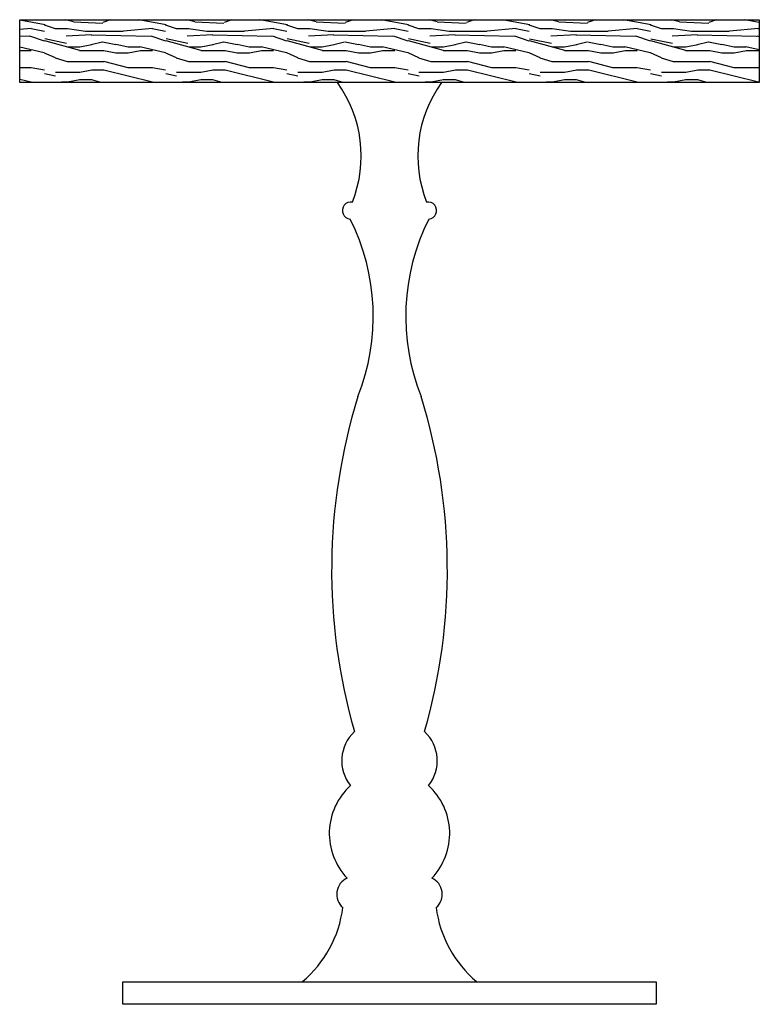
# Model space of a CAD drawing. Header units: millimetres. Extents: x -106827 to 92813, y -35754 to 7831.
# Tile 150 of 150: x 92203 to 92813, y -23312 to -22499. Entities that reach past the tile are written whole.
import ezdxf

# ---------------------------------------------------------------- set-up
doc = ezdxf.new("R2010")
doc.units = ezdxf.units.MM
doc.layers.add('A- Dim', color=251, linetype='Continuous')
doc.layers.add('BP-HATCH-1', color=7, linetype='Continuous')
doc.layers.add('Layer 1', color=7, linetype='Continuous', lineweight=0)

# ---------------------------------------------------------------- blocks, each defined once
blk = doc.blocks.new('A$C157878FB')
blk.add_wipeout([(85.06, 18.68), (233.35, 18.68), (248.14, 34.34), (259.32, 53.41), (265.24, 71.57), (266.67, 79.8), (262.62, 85.61), (261.81, 92.91), (264.99, 100.14), (270.15, 104.14), (262.37, 114.62), (257.54, 126.09), (255.91, 133.85), (257, 153.73), (262.69, 167.76), (270.03, 177.57), (272.98, 180.45), (270.27, 184.37), (267.08, 191.67), (265.8, 203.37), (268.32, 213.84), (273.19, 221.87), (276.16, 225.03), (268.53, 255.26), (259.51, 313.19), (258.29, 387.92), (268.62, 462), (285.53, 520.84), (291.46, 556.88), (290.84, 586.02), (286.08, 612.42), (278.04, 636.33), (272.68, 648), (268.83, 649.62), (266.49, 653.42), (267.06, 658.21), (270.94, 661.66), (274.52, 661.99), (276.21, 666.57), (279.58, 678.74), (281.13, 688.29), (281.79, 698.38), (281.61, 706.37), (281, 712.88), (279.79, 720.28), (278.75, 724.9), (277.71, 728.79), (275.61, 735.21), (272.57, 742.64), (269.45, 748.92), (265.52, 755.59), (262.11, 760.58), (0, 760.58), (0, 812.5), (610.26, 812.5), (610.26, 760.58), (348.15, 760.58), (341, 749.28), (333.74, 732.58), (328.46, 700.03), (331.3, 676), (335.74, 661.99), (340.01, 661.36), (343.68, 656.96), (342.9, 651.31), (339.54, 648.48), (337.58, 648), (331.25, 633.96), (324.61, 614.07), (322.26, 604.22), (320.55, 594.79), (319.35, 585.29), (318.48, 567.68), (319.17, 551.93), (319.88, 545.31), (321.4, 535.53), (324.93, 520.14), (331.72, 499.83), (335.8, 485.74), (340.61, 466.59), (346.73, 435.21), (350.88, 402.23), (352.34, 381.07), (352.82, 351.54), (350.4, 309.59), (346.54, 280.47), (341.42, 253.85), (334.09, 225.03), (339.06, 219.18), (343.17, 210.43), (344.46, 203.37), (344.14, 195.9), (342.29, 189.1), (339.41, 183.43), (339.41, 183.43), (337.28, 180.45), (347.28, 168.25), (351.83, 158.51), (354.78, 142.89), (352.91, 126.79), (349.93, 118.62), (346.42, 112.2), (343.46, 108.03), (340.1, 104.14), (344.39, 101.12), (348.45, 92.91), (347.42, 85.07), (343.59, 79.8), (346.85, 64.51), (354.53, 46.12), (363.76, 32.22), (370.4, 24.71), (376.91, 18.68), (525.2, 18.68), (525.2, 0), (85.06, 0)]).dxf.layer = 'A- Dim'
at = {"layer": 'BP-HATCH-1'}
h = blk.add_hatch(dxfattribs=at)
h.set_pattern_fill('WOOD_01', color=253, scale=100, angle=180, pattern_type=2)
h.set_pattern_definition([(180, (-13548, 28256.89), (-1e-14, -100), [20, -80]), (188.9726, (-13549, 28310.8904), (-600.0000029, -99.9997626), [19.2354, -1904.3029]), (185.7105, (-13548, 28304.89), (-900.0000174, -99.9985507), [20.0998, -984.8876]), (164.5779, (-13548, 28274.8904), (-1099.99995194, 299.99873388), [30.0832, -2978.2377]), (173.6599, (-13550, 28241.89), (-100.0000316, -0.0002043), [18.1108, -887.4276]), (165.0686, (-13553, 28298.8904), (-399.9999992, 99.999837), [15.5242, -1536.8932]), (168.6901, (-13518, 28240.89), (-100.000029, -3.7e-05), [40.7922, -469.1097]), (185.7105, (-13549, 28319.89), (-900.0000174, -99.9985507), [10.0499, -994.9375]), (180, (-13548, 28277.89), (-1e-14, -100), [10, -90]), (180, (-13528, 28265.89), (-1e-14, -100), [30, -70]), (191.3099, (-13548, 28250.89), (-399.999977, -99.999744), [10.198, -499.7039]), (182.7263, (-13538, 28287.8904), (-2000.0000295, -99.9996018), [21.0238, -2081.3558]), (172.4054, (-13543, 28290.8904), (-799.9999858, 99.9993684), [15.1327, -1498.1417]), (180, (-13538, 28328.89), (-1e-14, -100), [20, -80]), (178.8309, (-13528, 28333.8904), (-100.00001832, -7.68e-05), [49.0102, -4852.01]), (180, (-13528, 28258.89), (-1e-14, -100), [10, -90]), (180, (-13538, 28250.89), (-1e-14, -100), [10, -90]), (180, (-13493, 28241.89), (-1e-14, -100), [15, -85]), (170.5377, (-13520, 28236.89), (-100.000008, -3.9e-05), [30.4138, -577.8624]), (180, (-13488, 28236.89), (-1e-14, -100), [20, -80]), (180, (-13477, 28326.89), (-1e-14, -100), [11, -89]), (180, (-13528, 28321.89), (-1e-14, -100), [10, -90]), (180, (-13477, 28318.89), (-1e-14, -100), [21, -79]), (185.4403, (-13528, 28312.8904), (-999.9999701, -99.99947836), [21.095, -2088.4072]), (180, (-13529, 28304.89), (-1e-14, -100), [19, -81]), (180, (-13477, 28302.89), (-1e-14, -100), [11, -89]), (178.8309, (-13489, 28286.8904), (-100.00001832, -7.68e-05), [49.0102, -4852.01]), (180, (-13498, 28277.89), (-1e-14, -100), [10, -90]), (180, (-13488, 28274.89), (-1e-14, -100), [10, -90]), (180, (-13528, 28274.89), (-1e-14, -100), [20, -80]), (180, (-13508, 28272.89), (-1e-14, -100), [10, -90]), (180, (-13488, 28260.89), (-1e-14, -100), [20, -80]), (199.6538, (-13515, 28302.8904), (-1100.0000252, -399.9994575), [14.8661, -1471.7406]), (191.3099, (-13498, 28274.89), (-399.999977, -99.999744), [10.198, -499.7039]), (191.3099, (-13538, 28279.89), (-399.999977, -99.999744), [10.198, -499.7039]), (185.7105, (-13508, 28241.89), (-900.0000174, -99.9985507), [10.0499, -994.9375]), (169.6952, (-13477, 28234.89), (-599.9999977, 99.9994697), [11.1803, -1106.8535]), (168.6901, (-13488, 28326.89), (-100.000029, -3.7e-05), [10.198, -499.7039]), (270, (-13498, 28328.89), (100, -2e-14), [0, -100]), (166.6076, (-13477, 28272.8904), (-1700.0000225, 399.9969533), [21.587, -2137.1154]), (191.3099, (-13538, 28258.89), (-399.999977, -99.999744), [10.198, -499.7039]), (190.3048, (-13538, 28321.89), (-499.9999788, -99.9996044), [11.1803, -1106.8535]), (168.6901, (-13508, 28277.89), (-100.000029, -3.7e-05), [10.198, -499.7039]), (168.6901, (-13518, 28272.89), (-100.000029, -3.7e-05), [10.198, -499.7039]), (161.5651, (-13477, 28282.89), (-99.99998, -0.000117), [12.6491, -303.5786]), (165.9638, (-13488, 28248.89), (-99.99996, -0.000124), [41.2311, -371.0794]), (163.3008, (-13508, 28241.89), (-699.9999958, 199.9993732), [31.3209, -1012.7095]), (180, (-13508, 28236.89), (-1e-14, -100), [12, -88]), (165.9638, (-13498, 28318.89), (-99.99996, -0.000124), [41.2311, -371.0794]), (165.9638, (-13488, 28311.89), (-99.99996, -0.000124), [41.2311, -371.0794]), (165.9638, (-13488, 28302.89), (-99.99996, -0.000124), [41.2311, -371.0794]), (169.6952, (-13477, 28258.89), (-599.9999977, 99.9994697), [11.1803, -1106.8535]), (165.9638, (-13508, 28260.89), (-99.99996, -0.000124), [20.6155, -391.695]), (169.6952, (-13477, 28290.89), (-599.9999977, 99.9994697), [11.1803, -1106.8535]), (177.6141, (-13529, 28297.8904), (-99.9999946, -0.00012264), [24.0208, -2378.0615]), (169.6952, (-13518, 28279.89), (-599.9999977, 99.9994697), [11.1803, -1106.8535]), (192.5288, (-13529, 28281.89), (-400.000048, -99.9999304), [9.2195, -912.7349]), (169.5626, (-13477, 28295.8904), (-1099.99996825, 199.99853435), [38.6394, -3825.2955]), (171.8699, (-13515, 28302.89), (-99.999946, 2.4e-05), [14.1421, -692.9646]), (184.7636, (-13488, 28292.89), (-1099.999995, -99.999145), [24.0832, -1180.0762]), (180, (-13512, 28290.89), (-1e-14, -100), [31, -69]), (164.7449, (-13477, 28245.89), (-399.9999712, 99.9998321), [11.4018, -1128.7736]), (170.5377, (-13498, 28328.89), (-100.000008, -3.9e-05), [30.4138, -577.8624]), (160.0169, (-13477, 28307.89), (-299.999988, 99.9999324), [11.7047, -1158.7652]), (180, (-13558, 28248.89), (-1e-14, -100), [5, -95]), (180, (-13558, 28292.89), (-1e-14, -100), [10, -90]), (191.3099, (-13558, 28328.89), (-399.999977, -99.999744), [10.198, -499.7039]), (180, (-13559, 28318.89), (-1e-14, -100), [18, -82]), (163.3008, (-13558, 28265.89), (-699.9999958, 199.9993732), [10.4403, -1033.5901]), (168.0207, (-13559, 28286.8904), (-1899.99996113, 400.1097708), [18.4007, -3355.0644]), (270, (-13558, 28328.89), (100, -2e-14), [0, -100]), (180, (-13568, 28326.89), (-1e-14, -100), [9, -91]), (180, (-13568, 28307.89), (-1e-14, -100), [9, -91]), (180, (-13568, 28302.89), (-1e-14, -100), [9, -91]), (156.0376, (-13568, 28268.89), (-700.0000027, 299.9986652), [9.8489, -975.0362]), (168.5163, (-13568, 28256.8904), (-499.99999839, 100.01554706), [9.1838, -6521.5525]), (161.5651, (-13568, 28292.89), (-99.99998, -0.000117), [9.4868, -306.7408]), (167.4712, (-13568, 28243.89), (-500.000032, 99.9999603), [9.2195, -912.7349])])
h.paths.add_polyline_path([(0, 812.5), (0, 760.58), (610.26, 760.58), (610.26, 812.5)])
at = {"layer": 'A- Dim'}
for points in [[(0, 812.5), (610.26, 812.5), (610.26, 760.58), (0, 760.58)], [(85.06, 18.68), (525.2, 18.68), (525.2, 0), (85.06, 0)]]:
    blk.add_lwpolyline(points, close=True, dxfattribs=at)
for centre, radius, start, end in [((178.85, 700.03), 102.95, 338.31709, 36.02783), ((431.41, 700.03), 102.95, 143.97217, 201.68291), ((273.37, 655.02), 7.06, 80.60749, 264.39294), ((336.89, 655.02), 7.06, 275.60706, 99.39251), ((113.41, 567.68), 178.37, 338.21602, 26.762), ((496.85, 567.68), 178.37, 153.238, 201.78398), ((740.64, 358.43), 483.25, 162.78167, 196.0242), ((-130.38, 358.43), 483.25, 343.9758, 17.21833), ((298.51, 201.03), 32.79, 132.95813, 218.86951), ((311.75, 201.03), 32.79, 321.13049, 47.04187), ((308.75, 140.92), 53.31, 132.14362, 223.61668), ((301.51, 140.92), 53.31, 316.38332, 47.85638), ((276.32, 90.84), 14.66, 114.86858, 228.85386), ((333.94, 90.84), 14.66, 311.14614, 65.13142), ((171.23, 92.2), 96.24, 310.19983, 352.5985), ((439.03, 92.2), 96.24, 187.4015, 229.80017)]:
    blk.add_arc(centre, radius, start, end, dxfattribs=at)

msp = doc.modelspace()

# ---------------------------------------------------------------- block references
at = {"layer": 'Layer 1'}
msp.add_blockref('A$C157878FB', (92202.79, -23311.69), dxfattribs=at)

doc.saveas('drawing.dxf')
